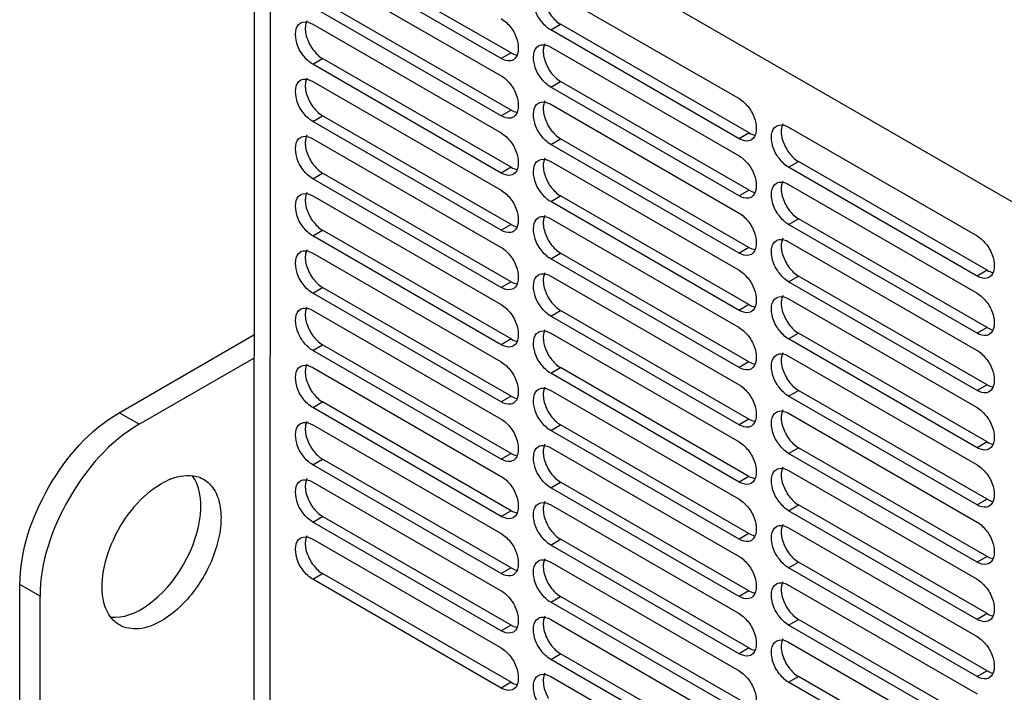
# Model space of a CAD drawing. Header units: millimetres. Extents: x 152 to 1180, y 480 to 1380.
# Tile 4 of 22: x 152 to 293, y 715 to 811. Entities that reach past the tile are written whole.
import ezdxf

# ---------------------------------------------------------------- set-up
doc = ezdxf.new("R2010")
doc.units = ezdxf.units.MM
doc.header["$LTSCALE"] = 120.98314
doc.layers.get('0').update_dxf_attribs({"linetype": 'CONTINUOUS'})

msp = doc.modelspace()

# ---------------------------------------------------------------- linework, layer by layer
at = {"color": 7, "linetype": 'CONTINUOUS'}
for p, q in [((185.68, 848.41), (185.61, 588.78)), ((187.68, 846.14), (326.27, 766.13)), ((187.95, 585.51), (188.02, 845.95)), ((222.32, 806.14), (195.45, 821.65)), ((220.91, 805.32), (194.04, 820.83)), ((194.04, 818.38), (220.91, 802.87)), ((227.98, 815.12), (254.85, 799.6)), ((222.32, 797.97), (195.45, 813.48)), ((220.91, 797.15), (194.04, 812.67)), ((194.04, 810.22), (220.91, 794.7)), ((227.98, 809.4), (229.4, 810.22)), ((254.85, 793.89), (227.98, 809.4)), ((256.27, 794.7), (229.4, 810.22)), ((222.32, 806.14), (220.91, 805.32)), ((227.98, 806.95), (254.85, 791.44)), ((194.04, 804.5), (195.45, 805.32)), ((222.32, 789.8), (195.45, 805.32)), ((220.91, 788.99), (194.04, 804.5)), ((194.04, 802.05), (220.91, 786.54)), ((227.98, 801.24), (229.39, 802.05)), ((256.27, 786.54), (229.39, 802.05)), ((254.85, 785.72), (227.98, 801.24)), ((222.32, 797.97), (220.91, 797.15)), ((227.98, 798.79), (254.85, 783.27)), ((194.04, 796.34), (195.45, 797.15)), ((220.91, 780.82), (194.04, 796.34)), ((222.32, 781.64), (195.45, 797.15)), ((261.92, 795.52), (288.79, 780.01)), ((194.04, 793.89), (220.91, 778.37)), ((227.98, 793.07), (229.39, 793.89)), ((256.26, 778.37), (229.39, 793.89)), ((256.27, 794.7), (254.85, 793.89)), ((254.85, 777.56), (227.98, 793.07)), ((222.32, 789.8), (220.91, 788.99)), ((227.98, 790.62), (254.85, 775.11)), ((261.92, 789.81), (263.34, 790.62)), ((288.79, 774.29), (261.92, 789.81)), ((290.21, 775.11), (263.34, 790.62)), ((194.04, 788.17), (195.45, 788.99)), ((220.91, 772.66), (194.04, 788.17)), ((222.32, 773.47), (195.45, 788.99)), ((256.27, 786.54), (254.85, 785.72)), ((261.92, 787.36), (288.79, 771.84)), ((194.04, 785.72), (220.91, 770.21)), ((227.98, 784.91), (229.39, 785.72)), ((256.26, 770.21), (229.39, 785.72)), ((254.85, 769.39), (227.98, 784.91)), ((227.98, 782.46), (254.85, 766.94)), ((261.92, 781.64), (263.34, 782.46)), ((290.21, 766.94), (263.34, 782.46)), ((194.04, 780.01), (195.45, 780.82)), ((222.32, 765.31), (195.45, 780.82)), ((222.32, 781.64), (220.91, 780.82)), ((288.79, 766.13), (261.92, 781.64)), ((220.91, 764.49), (194.04, 780.01)), ((256.26, 778.37), (254.85, 777.56)), ((261.92, 779.19), (288.79, 763.68)), ((194.04, 777.56), (220.91, 762.04)), ((227.98, 776.74), (229.39, 777.56)), ((254.85, 761.23), (227.98, 776.74)), ((256.26, 762.04), (229.39, 777.56)), ((227.98, 774.29), (254.85, 758.78)), ((261.92, 773.48), (263.34, 774.29)), ((290.21, 758.78), (263.34, 774.29)), ((290.21, 775.11), (288.79, 774.29)), ((194.04, 771.84), (195.45, 772.66)), ((222.32, 757.14), (195.45, 772.66)), ((222.32, 773.47), (220.91, 772.66)), ((288.79, 757.96), (261.92, 773.48)), ((220.91, 756.33), (194.04, 771.84)), ((261.92, 771.03), (288.79, 755.51)), ((256.26, 770.21), (254.85, 769.39)), ((194.04, 769.39), (220.91, 753.88)), ((227.98, 768.58), (229.39, 769.39)), ((254.85, 753.06), (227.98, 768.58)), ((256.26, 753.88), (229.39, 769.39)), ((290.21, 766.94), (288.79, 766.13)), ((166.43, 754.78), (185.66, 765.88)), ((227.98, 766.13), (254.85, 750.61)), ((261.92, 765.31), (263.34, 766.13)), ((290.21, 750.61), (263.34, 766.13)), ((194.04, 763.68), (195.45, 764.49)), ((222.32, 748.98), (195.45, 764.49)), ((222.32, 765.31), (220.91, 764.49)), ((288.79, 749.8), (261.92, 765.31)), ((169.29, 753.13), (185.65, 762.57)), ((220.91, 748.16), (194.04, 763.68)), ((261.92, 762.86), (288.79, 747.35)), ((194.04, 761.23), (220.91, 745.71)), ((227.98, 760.41), (229.39, 761.23)), ((256.26, 745.71), (229.39, 761.23)), ((256.26, 762.04), (254.85, 761.23)), ((254.85, 744.9), (227.98, 760.41)), ((290.21, 758.78), (288.79, 757.96)), ((222.32, 757.14), (220.91, 756.33)), ((227.98, 757.96), (254.85, 742.45)), ((261.92, 757.15), (263.34, 757.96)), ((288.79, 741.63), (261.92, 757.15)), ((290.21, 742.45), (263.34, 757.96)), ((194.04, 755.51), (195.45, 756.33)), ((222.32, 740.81), (195.45, 756.33)), ((169.29, 753.13), (166.43, 754.78)), ((220.91, 740), (194.04, 755.51)), ((261.92, 754.7), (288.79, 739.18)), ((194.04, 753.06), (220.91, 737.55)), ((227.98, 752.25), (229.39, 753.06)), ((256.26, 737.55), (229.39, 753.06)), ((256.26, 753.88), (254.85, 753.06)), ((254.85, 736.73), (227.98, 752.25)), ((290.21, 750.61), (288.79, 749.8)), ((222.32, 748.98), (220.91, 748.16)), ((227.98, 749.8), (254.85, 734.28)), ((261.92, 748.98), (263.34, 749.8)), ((288.79, 733.47), (261.92, 748.98)), ((290.21, 734.28), (263.34, 749.8)), ((194.04, 747.35), (195.45, 748.16)), ((220.91, 731.83), (194.04, 747.35)), ((222.32, 732.65), (195.45, 748.16)), ((256.26, 745.71), (254.85, 744.9)), ((261.92, 746.53), (288.79, 731.02)), ((194.04, 744.9), (220.91, 729.38)), ((227.98, 744.08), (229.39, 744.9)), ((256.26, 729.38), (229.39, 744.9)), ((254.85, 728.57), (227.98, 744.08)), ((227.98, 741.63), (254.85, 726.12)), ((261.92, 740.81), (263.34, 741.63)), ((290.21, 726.12), (263.34, 741.63)), ((290.21, 742.45), (288.79, 741.63)), ((222.32, 740.81), (220.91, 740)), ((288.79, 725.3), (261.92, 740.81)), ((194.04, 739.18), (195.45, 740)), ((220.91, 723.67), (194.04, 739.18)), ((222.32, 724.48), (195.45, 740)), ((256.26, 737.55), (254.85, 736.73)), ((261.92, 738.37), (288.79, 722.85)), ((194.04, 736.73), (220.91, 721.22)), ((227.98, 735.91), (229.39, 736.73)), ((254.85, 720.4), (227.98, 735.91)), ((256.26, 721.22), (229.39, 736.73)), ((227.98, 733.47), (254.85, 717.95)), ((261.92, 732.65), (263.33, 733.47)), ((290.21, 717.95), (263.33, 733.47)), ((290.21, 734.28), (288.79, 733.47)), ((194.04, 731.02), (195.45, 731.83)), ((222.32, 716.32), (195.45, 731.83)), ((222.32, 732.65), (220.91, 731.83)), ((288.79, 717.14), (261.92, 732.65)), ((155.15, 728.63), (152.28, 730.28)), ((220.91, 715.5), (194.04, 731.02)), ((152.24, 602.86), (152.28, 730.23)), ((256.26, 729.38), (254.85, 728.57)), ((261.92, 730.2), (288.79, 714.69)), ((155.14, 604.45), (155.15, 728.63)), ((227.98, 727.75), (229.39, 728.57)), ((254.85, 712.24), (227.98, 727.75)), ((256.26, 713.05), (229.39, 728.57)), ((290.21, 726.12), (288.79, 725.3)), ((227.98, 725.3), (254.85, 709.79)), ((261.92, 724.48), (263.33, 725.3)), ((290.2, 709.79), (263.33, 725.3)), ((222.32, 724.48), (220.91, 723.67)), ((288.79, 708.97), (261.92, 724.48)), ((261.92, 722.04), (288.79, 706.52)), ((256.26, 721.22), (254.85, 720.4)), ((227.98, 719.58), (229.39, 720.4)), ((254.85, 704.07), (227.98, 719.58)), ((256.26, 704.89), (229.39, 720.4)), ((290.21, 717.95), (288.79, 717.14)), ((222.32, 716.32), (220.91, 715.5)), ((227.98, 717.14), (254.85, 701.62)), ((261.92, 716.32), (263.33, 717.14)), ((288.79, 700.81), (261.92, 716.32)), ((290.2, 701.62), (263.33, 717.14))]:
    msp.add_line(p, q, dxfattribs=at)
msp.add_ellipse((169.6, 736.55), major_axis=(6, 10.39), ratio=0.577204, start_param=3.391613, end_param=6.03831, dxfattribs=at)
for points, knots in [([(227.98, 809.4), (227.44, 809.71), (226.49, 810.69), (225.44, 812.56), (225.41, 814.81), (226.23, 815.29)], [0, 0, 0, 0, 0.277736, 0.577402, 1, 1, 1, 1]), ([(227.65, 812.07), (227.76, 811.87), (228.23, 811.16), (228.85, 810.53), (229.4, 810.22)], [0, 0, 0, 0, 0.267041, 1, 1, 1, 1]), ([(194.04, 804.5), (193.5, 804.81), (192.55, 805.79), (191.5, 807.66), (191.46, 809.91), (192.29, 810.39)], [0, 0, 0, 0, 0.277736, 0.577402, 1, 1, 1, 1]), ([(192.29, 810.39), (192.4, 810.46), (192.98, 810.67), (193.63, 810.45), (194.04, 810.22)], [0, 0, 0, 0, 0.220843, 1, 1, 1, 1]), ([(220.91, 811.03), (221.45, 810.72), (222.4, 809.74), (223.45, 807.88), (223.48, 805.62), (222.66, 805.15)], [0, 0, 0, 0, 0.277736, 0.577402, 1, 1, 1, 1]), ([(192.98, 809.6), (192.98, 809.41), (193.05, 808.56), (193.37, 807.74), (193.7, 807.17)], [0, 0, 0, 0, 0.228789, 1, 1, 1, 1]), ([(193.7, 807.17), (193.82, 806.97), (194.28, 806.26), (194.91, 805.63), (195.45, 805.32)], [0, 0, 0, 0, 0.267041, 1, 1, 1, 1]), ([(227.98, 801.24), (227.44, 801.55), (226.49, 802.53), (225.44, 804.39), (225.41, 806.65), (226.23, 807.13)], [0, 0, 0, 0, 0.277736, 0.577402, 1, 1, 1, 1]), ([(226.23, 807.13), (226.35, 807.19), (226.93, 807.4), (227.57, 807.19), (227.98, 806.95)], [0, 0, 0, 0, 0.220843, 1, 1, 1, 1]), ([(226.92, 806.34), (226.92, 806.14), (227, 805.29), (227.32, 804.47), (227.65, 803.9)], [0, 0, 0, 0, 0.228789, 1, 1, 1, 1]), ([(222.66, 805.15), (222.54, 805.08), (221.96, 804.87), (221.32, 805.08), (220.91, 805.32)], [0, 0, 0, 0, 0.220843, 1, 1, 1, 1]), ([(227.65, 803.9), (227.76, 803.7), (228.23, 802.99), (228.85, 802.37), (229.39, 802.05)], [0, 0, 0, 0, 0.267041, 1, 1, 1, 1]), ([(194.04, 796.34), (193.5, 796.65), (192.55, 797.63), (191.5, 799.49), (191.46, 801.75), (192.29, 802.23)], [0, 0, 0, 0, 0.277736, 0.577402, 1, 1, 1, 1]), ([(192.29, 802.23), (192.4, 802.29), (192.98, 802.5), (193.63, 802.29), (194.04, 802.05)], [0, 0, 0, 0, 0.220843, 1, 1, 1, 1]), ([(220.91, 802.87), (221.45, 802.56), (222.4, 801.58), (223.45, 799.71), (223.48, 797.46), (222.66, 796.98)], [0, 0, 0, 0, 0.277736, 0.577402, 1, 1, 1, 1]), ([(192.98, 801.44), (192.98, 801.24), (193.05, 800.39), (193.37, 799.57), (193.7, 799)], [0, 0, 0, 0, 0.228789, 1, 1, 1, 1]), ([(226.23, 798.96), (226.35, 799.03), (226.93, 799.24), (227.57, 799.02), (227.98, 798.79)], [0, 0, 0, 0, 0.220843, 1, 1, 1, 1]), ([(254.85, 799.6), (255.39, 799.29), (256.34, 798.31), (257.39, 796.45), (257.43, 794.19), (256.6, 793.72)], [0, 0, 0, 0, 0.277736, 0.577402, 1, 1, 1, 1]), ([(193.7, 799), (193.82, 798.8), (194.28, 798.09), (194.91, 797.47), (195.45, 797.15)], [0, 0, 0, 0, 0.267041, 1, 1, 1, 1]), ([(227.98, 793.07), (227.44, 793.38), (226.49, 794.36), (225.44, 796.23), (225.41, 798.48), (226.23, 798.96)], [0, 0, 0, 0, 0.277736, 0.577402, 1, 1, 1, 1]), ([(226.92, 798.17), (226.92, 797.98), (227, 797.13), (227.32, 796.31), (227.64, 795.73)], [0, 0, 0, 0, 0.228789, 1, 1, 1, 1]), ([(222.66, 796.98), (222.54, 796.91), (221.96, 796.7), (221.32, 796.92), (220.91, 797.15)], [0, 0, 0, 0, 0.220843, 1, 1, 1, 1]), ([(227.64, 795.73), (227.76, 795.54), (228.23, 794.83), (228.85, 794.2), (229.39, 793.89)], [0, 0, 0, 0, 0.267041, 1, 1, 1, 1]), ([(261.92, 789.81), (261.38, 790.12), (260.43, 791.1), (259.38, 792.96), (259.35, 795.22), (260.17, 795.69)], [0, 0, 0, 0, 0.277736, 0.577402, 1, 1, 1, 1]), ([(260.17, 795.69), (260.29, 795.76), (260.87, 795.97), (261.52, 795.76), (261.92, 795.52)], [0, 0, 0, 0, 0.220843, 1, 1, 1, 1]), ([(260.86, 794.91), (260.86, 794.71), (260.94, 793.86), (261.26, 793.04), (261.59, 792.47)], [0, 0, 0, 0, 0.228789, 1, 1, 1, 1]), ([(194.04, 788.17), (193.5, 788.48), (192.55, 789.46), (191.5, 791.33), (191.46, 793.58), (192.29, 794.06)], [0, 0, 0, 0, 0.277736, 0.577402, 1, 1, 1, 1]), ([(192.29, 794.06), (192.4, 794.13), (192.98, 794.34), (193.63, 794.12), (194.04, 793.89)], [0, 0, 0, 0, 0.220843, 1, 1, 1, 1]), ([(220.91, 794.7), (221.45, 794.39), (222.4, 793.41), (223.45, 791.55), (223.48, 789.29), (222.66, 788.82)], [0, 0, 0, 0, 0.277736, 0.577402, 1, 1, 1, 1]), ([(256.6, 793.72), (256.49, 793.65), (255.91, 793.44), (255.26, 793.65), (254.85, 793.89)], [0, 0, 0, 0, 0.220843, 1, 1, 1, 1]), ([(192.98, 793.27), (192.98, 793.08), (193.05, 792.23), (193.37, 791.41), (193.7, 790.83)], [0, 0, 0, 0, 0.228789, 1, 1, 1, 1]), ([(261.59, 792.47), (261.7, 792.27), (262.17, 791.56), (262.79, 790.93), (263.34, 790.62)], [0, 0, 0, 0, 0.267041, 1, 1, 1, 1]), ([(193.7, 790.83), (193.82, 790.64), (194.28, 789.93), (194.91, 789.3), (195.45, 788.99)], [0, 0, 0, 0, 0.267041, 1, 1, 1, 1]), ([(227.98, 784.91), (227.44, 785.22), (226.49, 786.2), (225.44, 788.06), (225.41, 790.32), (226.23, 790.79)], [0, 0, 0, 0, 0.277736, 0.577402, 1, 1, 1, 1]), ([(226.23, 790.79), (226.35, 790.86), (226.93, 791.07), (227.57, 790.86), (227.98, 790.62)], [0, 0, 0, 0, 0.220843, 1, 1, 1, 1]), ([(254.85, 791.44), (255.39, 791.13), (256.34, 790.15), (257.39, 788.28), (257.43, 786.03), (256.6, 785.55)], [0, 0, 0, 0, 0.277736, 0.577402, 1, 1, 1, 1]), ([(226.92, 790.01), (226.92, 789.81), (227, 788.96), (227.32, 788.14), (227.64, 787.57)], [0, 0, 0, 0, 0.228789, 1, 1, 1, 1]), ([(222.66, 788.82), (222.54, 788.75), (221.96, 788.54), (221.32, 788.75), (220.91, 788.99)], [0, 0, 0, 0, 0.220843, 1, 1, 1, 1]), ([(220.91, 786.54), (221.45, 786.23), (222.4, 785.25), (223.45, 783.38), (223.48, 781.13), (222.66, 780.65)], [0, 0, 0, 0, 0.277736, 0.577402, 1, 1, 1, 1]), ([(227.64, 787.57), (227.76, 787.37), (228.23, 786.66), (228.85, 786.03), (229.39, 785.72)], [0, 0, 0, 0, 0.267041, 1, 1, 1, 1]), ([(261.92, 781.64), (261.38, 781.95), (260.43, 782.93), (259.38, 784.8), (259.35, 787.05), (260.17, 787.53)], [0, 0, 0, 0, 0.277736, 0.577402, 1, 1, 1, 1]), ([(260.17, 787.53), (260.29, 787.6), (260.87, 787.81), (261.52, 787.59), (261.92, 787.36)], [0, 0, 0, 0, 0.220843, 1, 1, 1, 1]), ([(260.86, 786.74), (260.86, 786.55), (260.94, 785.7), (261.26, 784.87), (261.59, 784.3)], [0, 0, 0, 0, 0.228789, 1, 1, 1, 1]), ([(194.04, 780.01), (193.5, 780.32), (192.55, 781.3), (191.5, 783.16), (191.46, 785.42), (192.29, 785.89)], [0, 0, 0, 0, 0.277724, 0.577377, 1, 1, 1, 1]), ([(192.29, 785.89), (192.4, 785.96), (192.98, 786.17), (193.63, 785.96), (194.04, 785.72)], [0, 0, 0, 0, 0.220902, 1, 1, 1, 1]), ([(192.98, 785.11), (192.98, 784.91), (193.05, 784.06), (193.37, 783.24), (193.7, 782.67)], [0, 0, 0, 0, 0.228789, 1, 1, 1, 1]), ([(256.6, 785.55), (256.49, 785.48), (255.91, 785.27), (255.26, 785.49), (254.85, 785.72)], [0, 0, 0, 0, 0.220843, 1, 1, 1, 1]), ([(261.59, 784.3), (261.7, 784.11), (262.17, 783.39), (262.79, 782.77), (263.34, 782.46)], [0, 0, 0, 0, 0.267041, 1, 1, 1, 1]), ([(193.7, 782.67), (193.82, 782.47), (194.28, 781.76), (194.91, 781.14), (195.45, 780.82)], [0, 0, 0, 0, 0.267041, 1, 1, 1, 1]), ([(227.98, 776.74), (227.44, 777.05), (226.49, 778.03), (225.44, 779.9), (225.41, 782.15), (226.23, 782.63)], [0, 0, 0, 0, 0.277736, 0.577402, 1, 1, 1, 1]), ([(226.23, 782.63), (226.35, 782.7), (226.93, 782.91), (227.57, 782.69), (227.98, 782.46)], [0, 0, 0, 0, 0.220843, 1, 1, 1, 1]), ([(254.85, 783.27), (255.39, 782.96), (256.34, 781.98), (257.39, 780.12), (257.43, 777.86), (256.6, 777.38)], [0, 0, 0, 0, 0.277736, 0.577402, 1, 1, 1, 1]), ([(222.66, 780.65), (222.54, 780.58), (221.96, 780.37), (221.32, 780.59), (220.91, 780.82)], [0, 0, 0, 0, 0.220843, 1, 1, 1, 1]), ([(226.92, 781.84), (226.92, 781.65), (227, 780.8), (227.32, 779.97), (227.64, 779.4)], [0, 0, 0, 0, 0.228789, 1, 1, 1, 1]), ([(260.17, 779.36), (260.29, 779.43), (260.87, 779.64), (261.51, 779.43), (261.92, 779.19)], [0, 0, 0, 0, 0.220843, 1, 1, 1, 1]), ([(288.79, 780.01), (289.33, 779.7), (290.28, 778.72), (291.33, 776.85), (291.37, 774.6), (290.54, 774.12)], [0, 0, 0, 0, 0.277736, 0.577402, 1, 1, 1, 1]), ([(220.91, 778.37), (221.45, 778.06), (222.4, 777.08), (223.45, 775.22), (223.48, 772.96), (222.66, 772.48)], [0, 0, 0, 0, 0.277736, 0.577402, 1, 1, 1, 1]), ([(227.64, 779.4), (227.76, 779.21), (228.23, 778.49), (228.85, 777.87), (229.39, 777.56)], [0, 0, 0, 0, 0.267041, 1, 1, 1, 1]), ([(261.92, 773.48), (261.38, 773.79), (260.43, 774.77), (259.38, 776.63), (259.35, 778.89), (260.17, 779.36)], [0, 0, 0, 0, 0.277736, 0.577402, 1, 1, 1, 1]), ([(260.86, 778.58), (260.86, 778.38), (260.94, 777.53), (261.26, 776.71), (261.59, 776.14)], [0, 0, 0, 0, 0.228789, 1, 1, 1, 1]), ([(194.04, 771.84), (193.5, 772.15), (192.55, 773.13), (191.5, 775), (191.46, 777.25), (192.29, 777.73)], [0, 0, 0, 0, 0.277736, 0.577402, 1, 1, 1, 1]), ([(192.29, 777.73), (192.4, 777.8), (192.98, 778.01), (193.63, 777.79), (194.04, 777.56)], [0, 0, 0, 0, 0.220843, 1, 1, 1, 1]), ([(192.98, 776.94), (192.98, 776.75), (193.05, 775.9), (193.37, 775.07), (193.7, 774.5)], [0, 0, 0, 0, 0.228789, 1, 1, 1, 1]), ([(256.6, 777.38), (256.49, 777.32), (255.91, 777.11), (255.26, 777.32), (254.85, 777.56)], [0, 0, 0, 0, 0.220843, 1, 1, 1, 1]), ([(261.59, 776.14), (261.7, 775.94), (262.17, 775.23), (262.79, 774.6), (263.34, 774.29)], [0, 0, 0, 0, 0.267041, 1, 1, 1, 1]), ([(193.7, 774.5), (193.82, 774.31), (194.28, 773.6), (194.91, 772.97), (195.45, 772.66)], [0, 0, 0, 0, 0.267041, 1, 1, 1, 1]), ([(227.98, 768.58), (227.44, 768.89), (226.49, 769.87), (225.44, 771.73), (225.41, 773.99), (226.23, 774.46)], [0, 0, 0, 0, 0.277736, 0.577402, 1, 1, 1, 1]), ([(226.23, 774.46), (226.35, 774.53), (226.93, 774.74), (227.57, 774.53), (227.98, 774.29)], [0, 0, 0, 0, 0.220843, 1, 1, 1, 1]), ([(254.85, 775.11), (255.39, 774.8), (256.34, 773.82), (257.39, 771.95), (257.42, 769.7), (256.6, 769.22)], [0, 0, 0, 0, 0.277736, 0.577402, 1, 1, 1, 1]), ([(290.54, 774.12), (290.43, 774.05), (289.85, 773.84), (289.2, 774.06), (288.79, 774.29)], [0, 0, 0, 0, 0.220843, 1, 1, 1, 1]), ([(222.66, 772.48), (222.54, 772.42), (221.96, 772.21), (221.32, 772.42), (220.91, 772.66)], [0, 0, 0, 0, 0.220843, 1, 1, 1, 1]), ([(226.92, 773.68), (226.92, 773.48), (227, 772.63), (227.31, 771.81), (227.64, 771.24)], [0, 0, 0, 0, 0.228789, 1, 1, 1, 1]), ([(227.64, 771.24), (227.76, 771.04), (228.23, 770.33), (228.85, 769.7), (229.39, 769.39)], [0, 0, 0, 0, 0.267041, 1, 1, 1, 1]), ([(261.92, 765.31), (261.38, 765.62), (260.43, 766.6), (259.38, 768.47), (259.35, 770.72), (260.17, 771.2)], [0, 0, 0, 0, 0.277736, 0.577402, 1, 1, 1, 1]), ([(260.17, 771.2), (260.29, 771.27), (260.87, 771.48), (261.51, 771.26), (261.92, 771.03)], [0, 0, 0, 0, 0.220843, 1, 1, 1, 1]), ([(288.79, 771.84), (289.33, 771.53), (290.28, 770.55), (291.33, 768.68), (291.37, 766.43), (290.54, 765.95)], [0, 0, 0, 0, 0.277736, 0.577402, 1, 1, 1, 1]), ([(192.29, 769.56), (192.4, 769.63), (192.98, 769.84), (193.63, 769.63), (194.04, 769.39)], [0, 0, 0, 0, 0.220843, 1, 1, 1, 1]), ([(220.91, 770.21), (221.45, 769.9), (222.4, 768.92), (223.45, 767.05), (223.48, 764.8), (222.66, 764.32)], [0, 0, 0, 0, 0.277736, 0.577402, 1, 1, 1, 1]), ([(260.86, 770.41), (260.86, 770.22), (260.94, 769.37), (261.26, 768.54), (261.59, 767.97)], [0, 0, 0, 0, 0.228789, 1, 1, 1, 1]), ([(192.29, 765.51), (192.07, 765.9), (191.49, 767.1), (191.46, 769.09), (192.29, 769.56)], [0, 0, 0, 0, 0.320607, 1, 1, 1, 1]), ([(192.98, 768.78), (192.98, 768.58), (193.05, 767.73), (193.37, 766.91), (193.7, 766.34)], [0, 0, 0, 0, 0.228789, 1, 1, 1, 1]), ([(256.6, 769.22), (256.49, 769.15), (255.91, 768.94), (255.26, 769.16), (254.85, 769.39)], [0, 0, 0, 0, 0.220843, 1, 1, 1, 1]), ([(254.85, 766.94), (255.39, 766.63), (256.34, 765.65), (257.39, 763.78), (257.42, 761.53), (256.6, 761.05)], [0, 0, 0, 0, 0.277736, 0.577402, 1, 1, 1, 1]), ([(261.59, 767.97), (261.7, 767.78), (262.17, 767.06), (262.79, 766.44), (263.34, 766.13)], [0, 0, 0, 0, 0.267041, 1, 1, 1, 1]), ([(194.04, 763.68), (193.87, 763.77), (193.17, 764.26), (192.62, 764.95), (192.29, 765.51)], [0, 0, 0, 0, 0.228553, 1, 1, 1, 1]), ([(193.7, 766.34), (193.82, 766.14), (194.28, 765.43), (194.91, 764.8), (195.45, 764.49)], [0, 0, 0, 0, 0.267041, 1, 1, 1, 1]), ([(227.98, 760.41), (227.44, 760.72), (226.49, 761.7), (225.44, 763.57), (225.41, 765.82), (226.23, 766.3)], [0, 0, 0, 0, 0.277736, 0.577402, 1, 1, 1, 1]), ([(226.23, 766.3), (226.35, 766.37), (226.92, 766.58), (227.57, 766.36), (227.98, 766.13)], [0, 0, 0, 0, 0.220843, 1, 1, 1, 1]), ([(226.92, 765.51), (226.92, 765.32), (227, 764.47), (227.31, 763.64), (227.64, 763.07)], [0, 0, 0, 0, 0.228789, 1, 1, 1, 1]), ([(290.54, 765.95), (290.43, 765.89), (289.85, 765.68), (289.2, 765.89), (288.79, 766.13)], [0, 0, 0, 0, 0.220843, 1, 1, 1, 1]), ([(222.66, 764.32), (222.54, 764.25), (221.96, 764.04), (221.32, 764.26), (220.91, 764.49)], [0, 0, 0, 0, 0.220843, 1, 1, 1, 1]), ([(227.64, 763.07), (227.76, 762.88), (228.22, 762.16), (228.85, 761.54), (229.39, 761.23)], [0, 0, 0, 0, 0.267041, 1, 1, 1, 1]), ([(261.92, 757.15), (261.38, 757.46), (260.43, 758.43), (259.38, 760.3), (259.35, 762.56), (260.17, 763.03)], [0, 0, 0, 0, 0.277736, 0.577402, 1, 1, 1, 1]), ([(260.17, 763.03), (260.29, 763.1), (260.87, 763.31), (261.51, 763.1), (261.92, 762.86)], [0, 0, 0, 0, 0.220843, 1, 1, 1, 1]), ([(288.79, 763.68), (289.33, 763.37), (290.28, 762.39), (291.33, 760.52), (291.37, 758.26), (290.54, 757.79)], [0, 0, 0, 0, 0.277734, 0.57743, 1, 1, 1, 1]), ([(194.04, 755.51), (193.5, 755.82), (192.55, 756.8), (191.5, 758.67), (191.46, 760.92), (192.29, 761.4)], [0, 0, 0, 0, 0.277736, 0.577402, 1, 1, 1, 1]), ([(192.29, 761.4), (192.4, 761.47), (192.98, 761.68), (193.63, 761.46), (194.04, 761.23)], [0, 0, 0, 0, 0.220843, 1, 1, 1, 1]), ([(220.91, 762.04), (221.45, 761.73), (222.4, 760.75), (223.45, 758.88), (223.48, 756.63), (222.66, 756.15)], [0, 0, 0, 0, 0.277736, 0.577402, 1, 1, 1, 1]), ([(256.6, 761.05), (256.48, 760.99), (255.91, 760.78), (255.26, 760.99), (254.85, 761.23)], [0, 0, 0, 0, 0.220843, 1, 1, 1, 1]), ([(260.86, 762.25), (260.86, 762.05), (260.94, 761.2), (261.26, 760.38), (261.59, 759.81)], [0, 0, 0, 0, 0.228789, 1, 1, 1, 1]), ([(192.98, 760.61), (192.98, 760.42), (193.05, 759.57), (193.37, 758.74), (193.7, 758.17)], [0, 0, 0, 0, 0.228789, 1, 1, 1, 1]), ([(261.59, 759.81), (261.7, 759.61), (262.17, 758.9), (262.79, 758.27), (263.34, 757.96)], [0, 0, 0, 0, 0.267041, 1, 1, 1, 1]), ([(226.23, 758.13), (226.35, 758.2), (226.92, 758.41), (227.57, 758.2), (227.98, 757.96)], [0, 0, 0, 0, 0.220844, 1, 1, 1, 1]), ([(254.85, 758.78), (255.39, 758.47), (256.34, 757.49), (257.39, 755.62), (257.42, 753.36), (256.6, 752.89)], [0, 0, 0, 0, 0.277736, 0.577402, 1, 1, 1, 1]), ([(193.7, 758.17), (193.82, 757.98), (194.28, 757.26), (194.91, 756.64), (195.45, 756.33)], [0, 0, 0, 0, 0.267041, 1, 1, 1, 1]), ([(227.98, 752.25), (227.44, 752.56), (226.49, 753.54), (225.44, 755.4), (225.41, 757.66), (226.23, 758.13)], [0, 0, 0, 0, 0.277734, 0.57743, 1, 1, 1, 1]), ([(226.92, 757.35), (226.92, 757.15), (227, 756.3), (227.31, 755.48), (227.64, 754.91)], [0, 0, 0, 0, 0.228789, 1, 1, 1, 1]), ([(290.54, 757.79), (290.43, 757.72), (289.85, 757.51), (289.2, 757.73), (288.79, 757.96)], [0, 0, 0, 0, 0.220844, 1, 1, 1, 1]), ([(222.66, 756.15), (222.54, 756.09), (221.96, 755.88), (221.32, 756.09), (220.91, 756.33)], [0, 0, 0, 0, 0.220843, 1, 1, 1, 1]), ([(152.28, 730.23), (152.28, 735.09), (155.58, 744.68), (162.22, 752.35), (166.43, 754.78)], [0, 0, 0, 0, 0.499848, 1, 1, 1, 1]), ([(227.64, 754.91), (227.76, 754.71), (228.22, 754), (228.85, 753.37), (229.39, 753.06)], [0, 0, 0, 0, 0.267041, 1, 1, 1, 1]), ([(261.92, 748.98), (261.38, 749.29), (260.43, 750.27), (259.38, 752.14), (259.35, 754.39), (260.17, 754.87)], [0, 0, 0, 0, 0.277736, 0.577402, 1, 1, 1, 1]), ([(260.17, 754.87), (260.29, 754.94), (260.87, 755.15), (261.51, 754.93), (261.92, 754.7)], [0, 0, 0, 0, 0.220843, 1, 1, 1, 1]), ([(288.79, 755.51), (289.33, 755.2), (290.28, 754.22), (291.33, 752.35), (291.37, 750.1), (290.54, 749.62)], [0, 0, 0, 0, 0.277736, 0.577402, 1, 1, 1, 1]), ([(169.29, 753.13), (165.09, 750.7), (158.44, 743.02), (155.15, 733.43), (155.15, 728.58)], [0, 0, 0, 0, 0.500134, 1, 1, 1, 1]), ([(194.04, 747.35), (193.5, 747.66), (192.55, 748.64), (191.5, 750.5), (191.46, 752.76), (192.29, 753.23)], [0, 0, 0, 0, 0.277734, 0.57743, 1, 1, 1, 1]), ([(192.29, 753.23), (192.4, 753.3), (192.98, 753.51), (193.63, 753.3), (194.04, 753.06)], [0, 0, 0, 0, 0.220844, 1, 1, 1, 1]), ([(220.91, 753.88), (221.45, 753.57), (222.4, 752.59), (223.45, 750.72), (223.48, 748.46), (222.66, 747.99)], [0, 0, 0, 0, 0.277736, 0.577402, 1, 1, 1, 1]), ([(256.6, 752.89), (256.48, 752.82), (255.9, 752.61), (255.26, 752.83), (254.85, 753.06)], [0, 0, 0, 0, 0.220843, 1, 1, 1, 1]), ([(260.86, 754.08), (260.86, 753.89), (260.94, 753.03), (261.26, 752.21), (261.59, 751.64)], [0, 0, 0, 0, 0.228789, 1, 1, 1, 1]), ([(192.98, 752.45), (192.98, 752.25), (193.05, 751.4), (193.37, 750.58), (193.7, 750.01)], [0, 0, 0, 0, 0.228789, 1, 1, 1, 1]), ([(261.59, 751.64), (261.7, 751.45), (262.17, 750.73), (262.79, 750.11), (263.34, 749.8)], [0, 0, 0, 0, 0.267041, 1, 1, 1, 1]), ([(193.7, 750.01), (193.82, 749.81), (194.28, 749.1), (194.91, 748.47), (195.45, 748.16)], [0, 0, 0, 0, 0.267041, 1, 1, 1, 1]), ([(227.98, 744.08), (227.44, 744.39), (226.49, 745.37), (225.44, 747.24), (225.41, 749.49), (226.23, 749.97)], [0, 0, 0, 0, 0.277736, 0.577402, 1, 1, 1, 1]), ([(226.23, 749.97), (226.34, 750.04), (226.92, 750.25), (227.57, 750.03), (227.98, 749.8)], [0, 0, 0, 0, 0.220843, 1, 1, 1, 1]), ([(254.85, 750.61), (255.39, 750.3), (256.34, 749.32), (257.39, 747.45), (257.42, 745.2), (256.6, 744.72)], [0, 0, 0, 0, 0.277736, 0.577402, 1, 1, 1, 1]), ([(226.92, 749.18), (226.92, 748.99), (227, 748.13), (227.31, 747.31), (227.64, 746.74)], [0, 0, 0, 0, 0.228789, 1, 1, 1, 1]), ([(290.54, 749.62), (290.43, 749.56), (289.85, 749.35), (289.2, 749.56), (288.79, 749.8)], [0, 0, 0, 0, 0.220843, 1, 1, 1, 1]), ([(222.66, 747.99), (222.54, 747.92), (221.96, 747.71), (221.32, 747.93), (220.91, 748.16)], [0, 0, 0, 0, 0.220843, 1, 1, 1, 1]), ([(288.79, 747.35), (289.33, 747.03), (290.28, 746.06), (291.33, 744.19), (291.37, 741.93), (290.54, 741.46)], [0, 0, 0, 0, 0.277736, 0.577402, 1, 1, 1, 1]), ([(172.47, 744.69), (172.9, 744.94), (174.44, 745.7), (176.29, 746.01), (177.48, 745.7)], [0, 0, 0, 0, 0.286197, 1, 1, 1, 1]), ([(220.91, 745.71), (221.45, 745.4), (222.4, 744.42), (223.45, 742.55), (223.48, 740.3), (222.66, 739.82)], [0, 0, 0, 0, 0.277736, 0.577402, 1, 1, 1, 1]), ([(227.64, 746.74), (227.76, 746.55), (228.22, 745.83), (228.85, 745.21), (229.39, 744.9)], [0, 0, 0, 0, 0.267041, 1, 1, 1, 1]), ([(261.92, 740.81), (261.38, 741.13), (260.43, 742.1), (259.38, 743.97), (259.35, 746.23), (260.17, 746.7)], [0, 0, 0, 0, 0.277736, 0.577402, 1, 1, 1, 1]), ([(260.17, 746.7), (260.29, 746.77), (260.87, 746.98), (261.51, 746.77), (261.92, 746.53)], [0, 0, 0, 0, 0.220843, 1, 1, 1, 1]), ([(260.86, 745.92), (260.86, 745.72), (260.94, 744.87), (261.26, 744.05), (261.59, 743.48)], [0, 0, 0, 0, 0.228789, 1, 1, 1, 1]), ([(164.41, 727.18), (163.94, 728.57), (163.87, 731.94), (165.43, 736.85), (168.31, 741.41), (171.01, 743.85), (172.47, 744.69)], [0, 0, 0, 0, 0.215335, 0.476519, 0.751072, 1, 1, 1, 1]), ([(178.47, 745.29), (179.07, 744.94), (180.16, 743.83), (180.95, 741.49), (181.02, 738.67), (180.15, 734.41), (177.59, 729.41), (174.33, 726.17), (172.47, 725.1)], [0, 0, 0, 0, 0.087139, 0.186847, 0.304522, 0.438657, 0.730094, 1, 1, 1, 1]), ([(194.04, 739.18), (193.5, 739.49), (192.55, 740.47), (191.5, 742.34), (191.46, 744.59), (192.29, 745.07)], [0, 0, 0, 0, 0.277724, 0.577377, 1, 1, 1, 1]), ([(192.29, 745.07), (192.4, 745.14), (192.98, 745.35), (193.63, 745.13), (194.04, 744.9)], [0, 0, 0, 0, 0.220902, 1, 1, 1, 1]), ([(256.6, 744.72), (256.48, 744.66), (255.9, 744.45), (255.26, 744.66), (254.85, 744.9)], [0, 0, 0, 0, 0.220843, 1, 1, 1, 1]), ([(192.98, 744.28), (192.98, 744.09), (193.05, 743.23), (193.37, 742.41), (193.7, 741.84)], [0, 0, 0, 0, 0.228789, 1, 1, 1, 1]), ([(261.59, 743.48), (261.7, 743.28), (262.17, 742.57), (262.79, 741.94), (263.34, 741.63)], [0, 0, 0, 0, 0.267041, 1, 1, 1, 1]), ([(193.7, 741.84), (193.82, 741.65), (194.28, 740.93), (194.91, 740.31), (195.45, 740)], [0, 0, 0, 0, 0.267041, 1, 1, 1, 1]), ([(227.98, 735.91), (227.44, 736.23), (226.49, 737.2), (225.44, 739.07), (225.4, 741.33), (226.23, 741.8)], [0, 0, 0, 0, 0.277736, 0.577402, 1, 1, 1, 1]), ([(226.23, 741.8), (226.34, 741.87), (226.92, 742.08), (227.57, 741.87), (227.98, 741.63)], [0, 0, 0, 0, 0.220843, 1, 1, 1, 1]), ([(254.85, 742.45), (255.39, 742.13), (256.34, 741.16), (257.39, 739.29), (257.42, 737.03), (256.6, 736.56)], [0, 0, 0, 0, 0.277736, 0.577402, 1, 1, 1, 1]), ([(290.54, 741.46), (290.43, 741.39), (289.85, 741.18), (289.2, 741.4), (288.79, 741.63)], [0, 0, 0, 0, 0.220843, 1, 1, 1, 1]), ([(226.92, 741.02), (226.92, 740.82), (226.99, 739.97), (227.31, 739.15), (227.64, 738.58)], [0, 0, 0, 0, 0.228789, 1, 1, 1, 1]), ([(222.66, 739.82), (222.54, 739.76), (221.96, 739.55), (221.31, 739.76), (220.91, 740)], [0, 0, 0, 0, 0.220843, 1, 1, 1, 1]), ([(260.17, 738.54), (260.29, 738.61), (260.87, 738.82), (261.51, 738.6), (261.92, 738.37)], [0, 0, 0, 0, 0.220843, 1, 1, 1, 1]), ([(288.79, 739.18), (289.33, 738.87), (290.28, 737.89), (291.33, 736.02), (291.37, 733.77), (290.54, 733.29)], [0, 0, 0, 0, 0.277736, 0.577402, 1, 1, 1, 1]), ([(220.91, 737.55), (221.45, 737.24), (222.4, 736.26), (223.45, 734.39), (223.48, 732.13), (222.66, 731.66)], [0, 0, 0, 0, 0.277724, 0.577377, 1, 1, 1, 1]), ([(227.64, 738.58), (227.76, 738.38), (228.22, 737.67), (228.85, 737.04), (229.39, 736.73)], [0, 0, 0, 0, 0.267041, 1, 1, 1, 1]), ([(261.92, 732.65), (261.38, 732.96), (260.43, 733.94), (259.38, 735.81), (259.35, 738.06), (260.17, 738.54)], [0, 0, 0, 0, 0.277736, 0.577402, 1, 1, 1, 1]), ([(260.86, 737.75), (260.86, 737.56), (260.94, 736.7), (261.26, 735.88), (261.58, 735.31)], [0, 0, 0, 0, 0.228789, 1, 1, 1, 1]), ([(194.04, 731.02), (193.5, 731.33), (192.55, 732.3), (191.5, 734.17), (191.46, 736.43), (192.29, 736.9)], [0, 0, 0, 0, 0.277736, 0.577402, 1, 1, 1, 1]), ([(192.29, 736.9), (192.4, 736.97), (192.98, 737.18), (193.63, 736.97), (194.04, 736.73)], [0, 0, 0, 0, 0.220843, 1, 1, 1, 1]), ([(192.98, 736.12), (192.98, 735.92), (193.05, 735.07), (193.37, 734.25), (193.7, 733.68)], [0, 0, 0, 0, 0.228789, 1, 1, 1, 1]), ([(256.6, 736.56), (256.48, 736.49), (255.9, 736.28), (255.26, 736.5), (254.85, 736.73)], [0, 0, 0, 0, 0.220843, 1, 1, 1, 1]), ([(261.58, 735.31), (261.7, 735.12), (262.17, 734.4), (262.79, 733.78), (263.33, 733.47)], [0, 0, 0, 0, 0.267041, 1, 1, 1, 1]), ([(193.7, 733.68), (193.82, 733.48), (194.28, 732.77), (194.91, 732.14), (195.45, 731.83)], [0, 0, 0, 0, 0.267041, 1, 1, 1, 1]), ([(227.98, 727.75), (227.44, 728.06), (226.49, 729.04), (225.44, 730.91), (225.4, 733.16), (226.23, 733.64)], [0, 0, 0, 0, 0.277724, 0.577377, 1, 1, 1, 1]), ([(226.23, 733.64), (226.34, 733.71), (226.92, 733.92), (227.57, 733.7), (227.98, 733.47)], [0, 0, 0, 0, 0.220902, 1, 1, 1, 1]), ([(254.85, 734.28), (255.39, 733.97), (256.34, 732.99), (257.39, 731.12), (257.42, 728.87), (256.6, 728.39)], [0, 0, 0, 0, 0.277736, 0.577402, 1, 1, 1, 1]), ([(290.54, 733.29), (290.43, 733.23), (289.85, 733.02), (289.2, 733.23), (288.79, 733.47)], [0, 0, 0, 0, 0.220843, 1, 1, 1, 1]), ([(222.66, 731.66), (222.54, 731.59), (221.96, 731.38), (221.31, 731.6), (220.91, 731.83)], [0, 0, 0, 0, 0.220902, 1, 1, 1, 1]), ([(226.92, 732.85), (226.92, 732.66), (226.99, 731.8), (227.31, 730.98), (227.64, 730.41)], [0, 0, 0, 0, 0.228789, 1, 1, 1, 1]), ([(227.64, 730.41), (227.76, 730.22), (228.22, 729.5), (228.85, 728.88), (229.39, 728.57)], [0, 0, 0, 0, 0.267041, 1, 1, 1, 1]), ([(261.92, 724.48), (261.38, 724.8), (260.43, 725.77), (259.38, 727.64), (259.35, 729.9), (260.17, 730.37)], [0, 0, 0, 0, 0.277736, 0.577402, 1, 1, 1, 1]), ([(260.17, 730.37), (260.29, 730.44), (260.87, 730.65), (261.51, 730.44), (261.92, 730.2)], [0, 0, 0, 0, 0.220843, 1, 1, 1, 1]), ([(288.79, 731.02), (289.33, 730.7), (290.28, 729.73), (291.33, 727.86), (291.37, 725.6), (290.54, 725.13)], [0, 0, 0, 0, 0.277736, 0.577402, 1, 1, 1, 1]), ([(220.91, 729.38), (221.45, 729.07), (222.4, 728.09), (223.45, 726.22), (223.48, 723.97), (222.66, 723.49)], [0, 0, 0, 0, 0.277736, 0.577402, 1, 1, 1, 1]), ([(260.86, 729.59), (260.86, 729.39), (260.94, 728.54), (261.26, 727.72), (261.58, 727.15)], [0, 0, 0, 0, 0.228789, 1, 1, 1, 1]), ([(256.6, 728.39), (256.48, 728.33), (255.9, 728.12), (255.26, 728.33), (254.85, 728.57)], [0, 0, 0, 0, 0.220843, 1, 1, 1, 1]), ([(166.47, 724.5), (166.24, 724.64), (165.31, 725.31), (164.69, 726.36), (164.41, 727.18)], [0, 0, 0, 0, 0.237308, 1, 1, 1, 1]), ([(254.85, 726.12), (255.39, 725.8), (256.34, 724.83), (257.39, 722.96), (257.42, 720.7), (256.6, 720.23)], [0, 0, 0, 0, 0.277736, 0.577402, 1, 1, 1, 1]), ([(261.58, 727.15), (261.7, 726.95), (262.17, 726.24), (262.79, 725.61), (263.33, 725.3)], [0, 0, 0, 0, 0.267041, 1, 1, 1, 1]), ([(172.47, 725.1), (171.48, 724.52), (169.5, 723.7), (167.28, 724.04), (166.47, 724.5)], [0, 0, 0, 0, 0.55085, 1, 1, 1, 1]), ([(227.98, 719.58), (227.44, 719.9), (226.49, 720.87), (225.44, 722.74), (225.4, 725), (226.23, 725.47)], [0, 0, 0, 0, 0.277736, 0.577402, 1, 1, 1, 1]), ([(226.23, 725.47), (226.34, 725.54), (226.92, 725.75), (227.57, 725.54), (227.98, 725.3)], [0, 0, 0, 0, 0.220843, 1, 1, 1, 1]), ([(226.92, 724.69), (226.92, 724.49), (226.99, 723.64), (227.31, 722.82), (227.64, 722.25)], [0, 0, 0, 0, 0.228789, 1, 1, 1, 1]), ([(290.54, 725.13), (290.43, 725.06), (289.85, 724.85), (289.2, 725.07), (288.79, 725.3)], [0, 0, 0, 0, 0.220843, 1, 1, 1, 1]), ([(222.66, 723.49), (222.54, 723.43), (221.96, 723.22), (221.31, 723.43), (220.91, 723.67)], [0, 0, 0, 0, 0.220843, 1, 1, 1, 1]), ([(227.64, 722.25), (227.76, 722.05), (228.22, 721.34), (228.85, 720.71), (229.39, 720.4)], [0, 0, 0, 0, 0.267041, 1, 1, 1, 1]), ([(261.92, 716.32), (261.38, 716.63), (260.43, 717.61), (259.38, 719.48), (259.35, 721.73), (260.17, 722.21)], [0, 0, 0, 0, 0.277736, 0.577402, 1, 1, 1, 1]), ([(260.17, 722.21), (260.29, 722.27), (260.87, 722.49), (261.51, 722.27), (261.92, 722.04)], [0, 0, 0, 0, 0.220843, 1, 1, 1, 1]), ([(288.79, 722.85), (289.33, 722.54), (290.28, 721.56), (291.33, 719.69), (291.37, 717.44), (290.54, 716.96)], [0, 0, 0, 0, 0.277724, 0.577377, 1, 1, 1, 1]), ([(220.91, 721.22), (221.45, 720.9), (222.4, 719.93), (223.45, 718.06), (223.48, 715.8), (222.66, 715.33)], [0, 0, 0, 0, 0.277736, 0.577402, 1, 1, 1, 1]), ([(260.86, 721.42), (260.86, 721.23), (260.94, 720.37), (261.26, 719.55), (261.58, 718.98)], [0, 0, 0, 0, 0.228789, 1, 1, 1, 1]), ([(256.6, 720.23), (256.48, 720.16), (255.9, 719.95), (255.26, 720.17), (254.85, 720.4)], [0, 0, 0, 0, 0.220843, 1, 1, 1, 1]), ([(254.85, 717.95), (255.39, 717.64), (256.34, 716.66), (257.39, 714.79), (257.42, 712.54), (256.6, 712.06)], [0, 0, 0, 0, 0.277724, 0.577377, 1, 1, 1, 1]), ([(261.58, 718.98), (261.7, 718.79), (262.17, 718.07), (262.79, 717.45), (263.33, 717.14)], [0, 0, 0, 0, 0.267041, 1, 1, 1, 1]), ([(227.98, 711.42), (227.44, 711.73), (226.49, 712.71), (225.44, 714.58), (225.4, 716.83), (226.23, 717.31)], [0, 0, 0, 0, 0.277736, 0.577402, 1, 1, 1, 1]), ([(226.23, 717.31), (226.34, 717.37), (226.92, 717.59), (227.57, 717.37), (227.98, 717.14)], [0, 0, 0, 0, 0.220843, 1, 1, 1, 1]), ([(226.92, 716.52), (226.92, 716.33), (226.99, 715.47), (227.31, 714.65), (227.64, 714.08)], [0, 0, 0, 0, 0.228789, 1, 1, 1, 1]), ([(290.54, 716.96), (290.43, 716.9), (289.85, 716.69), (289.2, 716.9), (288.79, 717.14)], [0, 0, 0, 0, 0.220902, 1, 1, 1, 1]), ([(222.66, 715.33), (222.54, 715.26), (221.96, 715.05), (221.31, 715.27), (220.91, 715.5)], [0, 0, 0, 0, 0.220843, 1, 1, 1, 1])]:
    msp.add_open_spline(points, degree=3, knots=knots, dxfattribs=at)
for points in [[(193.22, 810.7), (193.12, 810.52), (193.06, 810.31), (193.02, 810.1)], [(193.02, 810.1), (192.99, 809.94), (192.98, 809.77), (192.98, 809.6)], [(222.32, 806.14), (222.58, 805.99), (222.86, 805.87), (223.16, 805.82)], [(226.96, 806.84), (226.93, 806.67), (226.92, 806.51), (226.92, 806.34)], [(227.16, 807.43), (227.06, 807.25), (227, 807.05), (226.96, 806.84)], [(193.02, 801.94), (192.99, 801.77), (192.98, 801.61), (192.98, 801.44)], [(193.22, 802.53), (193.12, 802.35), (193.06, 802.15), (193.02, 801.94)], [(227.16, 799.27), (227.06, 799.09), (227, 798.88), (226.96, 798.67)], [(222.32, 797.97), (222.58, 797.82), (222.86, 797.7), (223.16, 797.66)], [(226.96, 798.67), (226.93, 798.51), (226.92, 798.34), (226.92, 798.17)], [(260.9, 795.41), (260.87, 795.24), (260.86, 795.08), (260.86, 794.91)], [(261.11, 796), (261, 795.82), (260.94, 795.61), (260.9, 795.41)], [(193.02, 793.77), (192.99, 793.61), (192.98, 793.44), (192.98, 793.27)], [(193.22, 794.37), (193.12, 794.19), (193.06, 793.98), (193.02, 793.77)], [(256.27, 794.7), (256.52, 794.56), (256.81, 794.44), (257.1, 794.39)], [(227.16, 791.1), (227.06, 790.92), (227, 790.71), (226.96, 790.51)], [(222.32, 789.8), (222.58, 789.66), (222.86, 789.54), (223.16, 789.49)], [(226.96, 790.51), (226.93, 790.34), (226.92, 790.18), (226.92, 790.01)], [(261.11, 787.84), (261, 787.66), (260.94, 787.45), (260.9, 787.24)], [(256.27, 786.54), (256.52, 786.39), (256.81, 786.27), (257.1, 786.23)], [(260.9, 787.24), (260.87, 787.08), (260.86, 786.91), (260.86, 786.74)], [(193.02, 785.61), (192.99, 785.44), (192.98, 785.28), (192.98, 785.11)], [(193.22, 786.2), (193.12, 786.02), (193.06, 785.81), (193.02, 785.61)], [(226.96, 782.34), (226.93, 782.18), (226.92, 782.01), (226.92, 781.84)], [(227.16, 782.94), (227.06, 782.76), (227, 782.55), (226.96, 782.34)], [(222.32, 781.64), (222.58, 781.49), (222.86, 781.37), (223.16, 781.33)], [(261.1, 779.67), (261, 779.49), (260.94, 779.28), (260.9, 779.08)], [(193.22, 778.04), (193.12, 777.86), (193.06, 777.65), (193.02, 777.44)], [(256.26, 778.37), (256.52, 778.23), (256.81, 778.11), (257.1, 778.06)], [(260.9, 779.08), (260.87, 778.91), (260.86, 778.75), (260.86, 778.58)], [(193.02, 777.44), (192.99, 777.28), (192.98, 777.11), (192.98, 776.94)], [(226.96, 774.18), (226.93, 774.01), (226.92, 773.85), (226.92, 773.68)], [(227.16, 774.77), (227.06, 774.59), (227, 774.38), (226.96, 774.18)], [(290.21, 775.11), (290.46, 774.96), (290.75, 774.84), (291.04, 774.8)], [(222.32, 773.47), (222.58, 773.33), (222.86, 773.21), (223.16, 773.16)], [(261.1, 771.51), (261, 771.32), (260.94, 771.12), (260.9, 770.91)], [(193.22, 769.87), (193.12, 769.69), (193.06, 769.48), (193.02, 769.28)], [(256.26, 770.21), (256.52, 770.06), (256.81, 769.94), (257.1, 769.9)], [(260.9, 770.91), (260.87, 770.75), (260.86, 770.58), (260.86, 770.41)], [(193.02, 769.28), (192.99, 769.11), (192.98, 768.95), (192.98, 768.78)], [(290.21, 766.94), (290.46, 766.8), (290.75, 766.68), (291.04, 766.63)], [(226.96, 766.01), (226.93, 765.85), (226.92, 765.68), (226.92, 765.51)], [(227.16, 766.61), (227.06, 766.43), (227, 766.22), (226.96, 766.01)], [(222.32, 765.31), (222.58, 765.16), (222.86, 765.04), (223.16, 765)], [(260.9, 762.75), (260.87, 762.58), (260.86, 762.42), (260.86, 762.25)], [(261.1, 763.34), (261, 763.16), (260.94, 762.95), (260.9, 762.75)], [(193.22, 761.71), (193.12, 761.53), (193.06, 761.32), (193.02, 761.11)], [(256.26, 762.04), (256.52, 761.9), (256.81, 761.78), (257.1, 761.73)], [(193.02, 761.11), (192.99, 760.95), (192.98, 760.78), (192.98, 760.61)], [(227.16, 758.44), (227.06, 758.26), (227, 758.05), (226.96, 757.85)], [(290.21, 758.78), (290.46, 758.63), (290.74, 758.51), (291.04, 758.47)], [(222.32, 757.14), (222.58, 757), (222.86, 756.88), (223.16, 756.83)], [(226.96, 757.85), (226.93, 757.68), (226.92, 757.52), (226.92, 757.35)], [(260.9, 754.58), (260.87, 754.42), (260.86, 754.25), (260.86, 754.08)], [(261.1, 755.18), (261, 754.99), (260.94, 754.79), (260.9, 754.58)], [(193.02, 752.95), (192.99, 752.78), (192.98, 752.62), (192.98, 752.45)], [(193.22, 753.54), (193.12, 753.36), (193.06, 753.15), (193.02, 752.95)], [(256.26, 753.88), (256.52, 753.73), (256.81, 753.61), (257.1, 753.57)], [(227.16, 750.28), (227.06, 750.09), (227, 749.89), (226.96, 749.68)], [(290.21, 750.61), (290.46, 750.47), (290.75, 750.35), (291.04, 750.3)], [(222.32, 748.98), (222.58, 748.83), (222.86, 748.71), (223.16, 748.67)], [(226.96, 749.68), (226.93, 749.52), (226.92, 749.35), (226.92, 749.18)], [(256.26, 745.71), (256.52, 745.57), (256.81, 745.45), (257.1, 745.4)], [(260.9, 746.42), (260.87, 746.25), (260.86, 746.08), (260.86, 745.92)], [(261.1, 747.01), (261, 746.83), (260.94, 746.62), (260.9, 746.42)], [(177.48, 745.7), (177.83, 745.6), (178.16, 745.47), (178.47, 745.29)], [(193.02, 744.78), (192.99, 744.62), (192.98, 744.45), (192.98, 744.28)], [(193.22, 745.38), (193.12, 745.19), (193.06, 744.99), (193.02, 744.78)], [(226.96, 741.52), (226.93, 741.35), (226.92, 741.19), (226.92, 741.02)], [(227.16, 742.11), (227.06, 741.93), (227, 741.72), (226.96, 741.52)], [(290.21, 742.45), (290.46, 742.3), (290.75, 742.18), (291.04, 742.13)], [(222.32, 740.81), (222.58, 740.67), (222.86, 740.55), (223.16, 740.5)], [(261.1, 738.85), (261, 738.66), (260.94, 738.46), (260.9, 738.25)], [(256.26, 737.55), (256.52, 737.4), (256.81, 737.28), (257.1, 737.23)], [(260.9, 738.25), (260.87, 738.09), (260.86, 737.92), (260.86, 737.75)], [(193.02, 736.62), (192.99, 736.45), (192.98, 736.29), (192.98, 736.12)], [(193.22, 737.21), (193.12, 737.03), (193.06, 736.82), (193.02, 736.62)], [(226.96, 733.35), (226.93, 733.19), (226.92, 733.02), (226.92, 732.85)], [(227.16, 733.95), (227.06, 733.76), (227, 733.56), (226.96, 733.35)], [(290.21, 734.28), (290.46, 734.13), (290.75, 734.02), (291.04, 733.97)], [(222.32, 732.65), (222.58, 732.5), (222.86, 732.38), (223.15, 732.34)], [(261.1, 730.68), (261, 730.5), (260.94, 730.29), (260.9, 730.09)], [(256.26, 729.38), (256.52, 729.23), (256.8, 729.12), (257.1, 729.07)], [(260.9, 730.09), (260.87, 729.92), (260.86, 729.75), (260.86, 729.59)], [(290.21, 726.12), (290.46, 725.97), (290.75, 725.85), (291.04, 725.8)], [(226.96, 725.19), (226.93, 725.02), (226.92, 724.85), (226.92, 724.69)], [(227.16, 725.78), (227.06, 725.6), (227, 725.39), (226.96, 725.19)], [(222.32, 724.48), (222.58, 724.33), (222.86, 724.22), (223.16, 724.17)], [(260.9, 721.92), (260.87, 721.76), (260.86, 721.59), (260.86, 721.42)], [(261.1, 722.52), (261, 722.33), (260.94, 722.13), (260.9, 721.92)], [(256.26, 721.22), (256.52, 721.07), (256.8, 720.95), (257.1, 720.9)], [(290.21, 717.95), (290.46, 717.8), (290.74, 717.69), (291.04, 717.64)], [(222.32, 716.32), (222.58, 716.17), (222.86, 716.05), (223.16, 716)], [(226.96, 717.02), (226.93, 716.86), (226.92, 716.69), (226.92, 716.52)], [(227.16, 717.62), (227.06, 717.43), (227, 717.23), (226.96, 717.02)]]:
    msp.add_open_spline(points, degree=3, dxfattribs=at)

doc.saveas('drawing.dxf')
